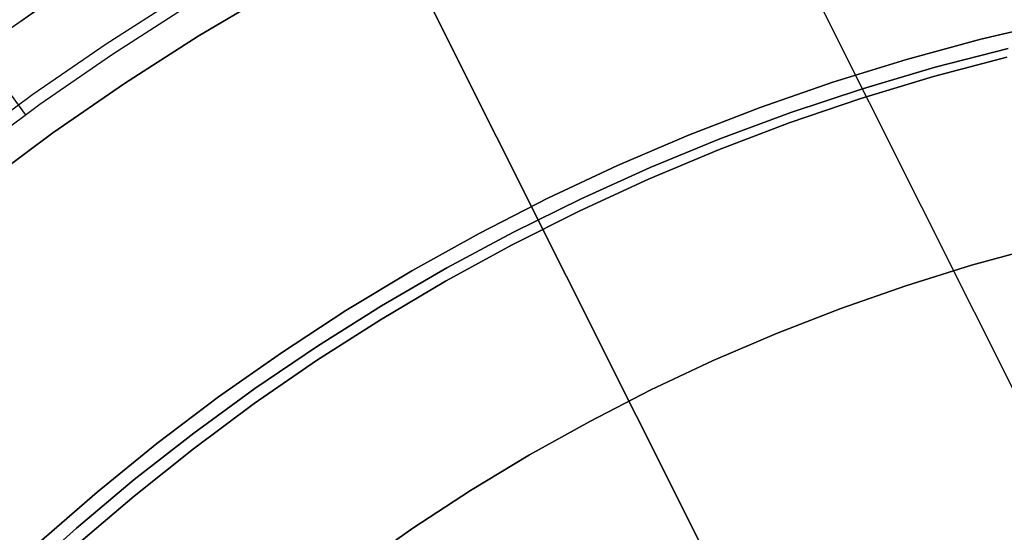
# Model space of a CAD drawing. Header units: millimetres. Extents: x 10871 to 12032, y -2698 to -1680.
# Tile 120 of 183: x 11417 to 11440, y -2010 to -1998. Entities that reach past the tile are written whole.
import ezdxf

# ---------------------------------------------------------------- set-up
doc = ezdxf.new("R2010")
doc.units = ezdxf.units.MM
for name, color, linetype in [('1', 7, 'Continuous'), ('color', 7, 'Continuous'), ('luz', 7, 'Continuous')]:
    doc.layers.add(name, color=color, linetype=linetype)

msp = doc.modelspace()

# ---------------------------------------------------------------- linework, layer by layer
at = {"layer": '1', "color": 7, "true_color": 0xffffff}
for p, q in [((11417.576, -2000.538, 208.385), (11406.997, -1985.977, 71.704)), ((11421.469, -1998.771, 206.567), (11423.162, -1997.767, 206.567)), ((11423.162, -1997.767, 208.385), (11421.469, -1998.771, 208.385)), ((11423.162, -1997.767, 206.567), (11421.469, -1998.771, 206.567)), ((11421.469, -1998.771, 208.385), (11423.162, -1997.767, 208.385)), ((11421.469, -1998.771, 207.476), (11423.162, -1997.767, 207.476)), ((11421.082, -1997.866, 208.403), (11419.394, -1998.947, 208.403)), ((11416.328, -1999.228, 70.904), (11418.02, -1998.039, 70.904)), ((11416.328, -1999.228, 70.904), (11418.02, -1998.039, 70.904)), ((11419.542, -1999.17, 208.385), (11421.223, -1998.094, 208.385)), ((11419.542, -1999.17, 208.385), (11421.223, -1998.094, 208.385)), ((11440.818, -1998.439, 70.904), (11439.126, -1998.835, 70.904)), ((11440.818, -1998.439, 70.904), (11439.126, -1998.835, 70.904)), ((11439.126, -1998.835, 76.403), (11440.818, -1998.439, 76.403)), ((11439.126, -1998.835, 73.653), (11440.818, -1998.439, 73.653)), ((11440.818, -1998.439, 76.403), (11439.126, -1998.835, 76.403)), ((11440.818, -1998.439, 34.804), (11439.126, -1998.835, 34.804)), ((11440.818, -1998.439, 34.804), (11439.126, -1998.835, 34.804)), ((11439.126, -1998.835, 42.804), (11440.818, -1998.439, 42.804)), ((11439.126, -1998.835, 38.804), (11440.818, -1998.439, 38.804)), ((11440.818, -1998.439, 42.804), (11439.126, -1998.835, 42.804)), ((11419.812, -1999.832, 206.567), (11421.469, -1998.771, 206.567)), ((11421.469, -1998.771, 208.385), (11419.812, -1999.832, 208.385)), ((11421.469, -1998.771, 206.567), (11419.812, -1999.832, 206.567)), ((11419.812, -1999.832, 208.385), (11421.469, -1998.771, 208.385)), ((11419.812, -1999.832, 207.476), (11421.469, -1998.771, 207.476)), ((11439.126, -1998.835, 70.904), (11437.449, -1999.291, 70.904)), ((11439.126, -1998.835, 70.904), (11437.449, -1999.291, 70.904)), ((11437.449, -1999.291, 76.403), (11439.126, -1998.835, 76.403)), ((11437.449, -1999.291, 73.653), (11439.126, -1998.835, 73.653)), ((11439.126, -1998.835, 76.403), (11437.449, -1999.291, 76.403)), ((11439.126, -1998.835, 34.804), (11437.449, -1999.291, 34.804)), ((11439.126, -1998.835, 34.804), (11437.449, -1999.291, 34.804)), ((11437.449, -1999.291, 42.804), (11439.126, -1998.835, 42.804)), ((11437.449, -1999.291, 38.804), (11439.126, -1998.835, 38.804)), ((11439.126, -1998.835, 42.804), (11437.449, -1999.291, 42.804)), ((11419.394, -1998.947, 208.403), (11417.744, -2000.086, 208.403)), ((11439.742, -1999.043, 206.567), (11438.091, -1999.47, 206.567)), ((11438.091, -1999.47, 208.385), (11439.742, -1999.043, 208.385)), ((11439.742, -1999.043, 206.567), (11438.091, -1999.47, 206.567)), ((11438.091, -1999.47, 208.385), (11439.742, -1999.043, 208.385)), ((11439.742, -1999.043, 207.476), (11438.091, -1999.47, 207.476)), ((11417.9, -2000.304, 208.385), (11419.542, -1999.17, 208.385)), ((11417.9, -2000.304, 208.385), (11419.542, -1999.17, 208.385)), ((11437.449, -1999.291, 70.904), (11435.789, -1999.804, 70.904)), ((11437.449, -1999.291, 70.904), (11435.789, -1999.804, 70.904)), ((11435.789, -1999.804, 76.403), (11437.449, -1999.291, 76.403)), ((11435.789, -1999.804, 73.653), (11437.449, -1999.291, 73.653)), ((11437.449, -1999.291, 76.403), (11435.789, -1999.804, 76.403)), ((11437.449, -1999.291, 34.804), (11435.789, -1999.804, 34.804)), ((11437.449, -1999.291, 34.804), (11435.789, -1999.804, 34.804)), ((11435.789, -1999.804, 42.804), (11437.449, -1999.291, 42.804)), ((11435.789, -1999.804, 38.804), (11437.449, -1999.291, 38.804)), ((11437.449, -1999.291, 42.804), (11435.789, -1999.804, 42.804)), ((11438.057, -1999.681, 53.153), (11439.708, -1999.243, 53.153)), ((11438.057, -1999.681, 69.704), (11439.708, -1999.243, 69.704)), ((11439.708, -1999.243, 53.153), (11438.057, -1999.681, 53.153)), ((11439.708, -1999.243, 61.429), (11438.057, -1999.681, 61.429)), ((11438.057, -1999.681, 69.704), (11439.708, -1999.243, 69.704)), ((11438.091, -1999.47, 206.567), (11436.456, -1999.953, 206.567)), ((11436.456, -1999.953, 208.385), (11438.091, -1999.47, 208.385)), ((11438.091, -1999.47, 206.567), (11436.456, -1999.953, 206.567)), ((11436.456, -1999.953, 208.385), (11438.091, -1999.47, 208.385)), ((11438.091, -1999.47, 207.476), (11436.456, -1999.953, 207.476)), ((11436.421, -2000.175, 53.153), (11438.057, -1999.681, 53.153)), ((11436.421, -2000.175, 69.704), (11438.057, -1999.681, 69.704)), ((11438.057, -1999.681, 53.153), (11436.421, -2000.175, 53.153)), ((11438.057, -1999.681, 61.429), (11436.421, -2000.175, 61.429)), ((11436.421, -2000.175, 69.704), (11438.057, -1999.681, 69.704)), ((11418.192, -2000.951, 206.567), (11419.812, -1999.832, 206.567)), ((11419.812, -1999.832, 208.385), (11418.192, -2000.951, 208.385)), ((11419.812, -1999.832, 206.567), (11418.192, -2000.951, 206.567)), ((11418.192, -2000.951, 208.385), (11419.812, -1999.832, 208.385)), ((11418.192, -2000.951, 207.476), (11419.812, -1999.832, 207.476)), ((11435.789, -1999.804, 70.904), (11434.148, -2000.375, 70.904)), ((11435.789, -1999.804, 70.904), (11434.148, -2000.375, 70.904)), ((11434.148, -2000.375, 76.403), (11435.789, -1999.804, 76.403)), ((11434.148, -2000.375, 73.653), (11435.789, -1999.804, 73.653)), ((11435.789, -1999.804, 76.403), (11434.148, -2000.375, 76.403)), ((11435.789, -1999.804, 34.804), (11434.148, -2000.375, 34.804)), ((11435.789, -1999.804, 34.804), (11434.148, -2000.375, 34.804)), ((11434.148, -2000.375, 42.804), (11435.789, -1999.804, 42.804)), ((11434.148, -2000.375, 38.804), (11435.789, -1999.804, 38.804)), ((11435.789, -1999.804, 42.804), (11434.148, -2000.375, 42.804)), ((11436.456, -1999.953, 206.567), (11434.839, -2000.492, 206.567)), ((11434.839, -2000.492, 208.385), (11436.456, -1999.953, 208.385)), ((11436.456, -1999.953, 206.567), (11434.839, -2000.492, 206.567)), ((11434.839, -2000.492, 208.385), (11436.456, -1999.953, 208.385)), ((11436.456, -1999.953, 207.476), (11434.839, -2000.492, 207.476)), ((11417.744, -2000.086, 208.403), (11416.134, -2001.281, 208.403)), ((11434.803, -2000.725, 53.153), (11436.421, -2000.175, 53.153)), ((11434.803, -2000.725, 69.704), (11436.421, -2000.175, 69.704)), ((11436.421, -2000.175, 53.153), (11434.803, -2000.725, 53.153)), ((11436.421, -2000.175, 61.429), (11434.803, -2000.725, 61.429)), ((11434.803, -2000.725, 69.704), (11436.421, -2000.175, 69.704)), ((11416.298, -2001.494, 208.385), (11417.9, -2000.304, 208.385)), ((11416.298, -2001.494, 208.385), (11417.9, -2000.304, 208.385)), ((11434.148, -2000.375, 70.904), (11432.528, -2001.002, 70.904)), ((11434.148, -2000.375, 70.904), (11432.528, -2001.002, 70.904)), ((11432.528, -2001.002, 76.403), (11434.148, -2000.375, 76.403)), ((11432.528, -2001.002, 73.653), (11434.148, -2000.375, 73.653)), ((11434.148, -2000.375, 76.403), (11432.528, -2001.002, 76.403)), ((11434.148, -2000.375, 34.804), (11432.528, -2001.002, 34.804)), ((11434.148, -2000.375, 34.804), (11432.528, -2001.002, 34.804)), ((11432.528, -2001.002, 42.804), (11434.148, -2000.375, 42.804)), ((11432.528, -2001.002, 38.804), (11434.148, -2000.375, 38.804)), ((11434.148, -2000.375, 42.804), (11432.528, -2001.002, 42.804)), ((11434.839, -2000.492, 206.567), (11433.241, -2001.086, 206.567)), ((11433.241, -2001.086, 208.385), (11434.839, -2000.492, 208.385)), ((11434.839, -2000.492, 206.567), (11433.241, -2001.086, 206.567)), ((11433.241, -2001.086, 208.385), (11434.839, -2000.492, 208.385)), ((11434.839, -2000.492, 207.476), (11433.241, -2001.086, 207.476)), ((11433.205, -2001.331, 53.153), (11434.803, -2000.725, 53.153)), ((11433.205, -2001.331, 69.704), (11434.803, -2000.725, 69.704)), ((11434.803, -2000.725, 53.153), (11433.205, -2001.331, 53.153)), ((11434.803, -2000.725, 61.429), (11433.205, -2001.331, 61.429)), ((11433.205, -2001.331, 69.704), (11434.803, -2000.725, 69.704)), ((11416.612, -2002.124, 206.567), (11418.192, -2000.951, 206.567)), ((11418.192, -2000.951, 208.385), (11416.612, -2002.124, 208.385)), ((11418.192, -2000.951, 206.567), (11416.612, -2002.124, 206.567)), ((11416.612, -2002.124, 208.385), (11418.192, -2000.951, 208.385)), ((11416.612, -2002.124, 207.476), (11418.192, -2000.951, 207.476)), ((11432.528, -2001.002, 70.904), (11430.93, -2001.685, 70.904)), ((11432.528, -2001.002, 70.904), (11430.93, -2001.685, 70.904)), ((11430.93, -2001.685, 76.403), (11432.528, -2001.002, 76.403)), ((11430.93, -2001.685, 73.653), (11432.528, -2001.002, 73.653)), ((11432.528, -2001.002, 76.403), (11430.93, -2001.685, 76.403)), ((11432.528, -2001.002, 34.804), (11430.93, -2001.685, 34.804)), ((11432.528, -2001.002, 34.804), (11430.93, -2001.685, 34.804)), ((11430.93, -2001.685, 42.804), (11432.528, -2001.002, 42.804)), ((11430.93, -2001.685, 38.804), (11432.528, -2001.002, 38.804)), ((11432.528, -2001.002, 42.804), (11430.93, -2001.685, 42.804)), ((11433.241, -2001.086, 206.567), (11431.664, -2001.734, 206.567)), ((11431.664, -2001.734, 208.385), (11433.241, -2001.086, 208.385)), ((11433.241, -2001.086, 206.567), (11431.664, -2001.734, 206.567)), ((11431.664, -2001.734, 208.385), (11433.241, -2001.086, 208.385)), ((11433.241, -2001.086, 207.476), (11431.664, -2001.734, 207.476)), ((11431.629, -2001.992, 53.153), (11433.205, -2001.331, 53.153)), ((11431.629, -2001.992, 69.704), (11433.205, -2001.331, 69.704)), ((11433.205, -2001.331, 53.153), (11431.629, -2001.992, 53.153)), ((11433.205, -2001.331, 61.429), (11431.629, -2001.992, 61.429)), ((11431.629, -2001.992, 69.704), (11433.205, -2001.331, 69.704)), ((11430.93, -2001.685, 70.904), (11429.357, -2002.423, 70.904)), ((11430.93, -2001.685, 70.904), (11429.357, -2002.423, 70.904)), ((11429.357, -2002.423, 76.403), (11430.93, -2001.685, 76.403)), ((11429.357, -2002.423, 73.653), (11430.93, -2001.685, 73.653)), ((11430.93, -2001.685, 76.403), (11429.357, -2002.423, 76.403)), ((11430.93, -2001.685, 34.804), (11429.357, -2002.423, 34.804)), ((11430.93, -2001.685, 34.804), (11429.357, -2002.423, 34.804)), ((11429.357, -2002.423, 42.804), (11430.93, -2001.685, 42.804)), ((11429.357, -2002.423, 38.804), (11430.93, -2001.685, 38.804)), ((11430.93, -2001.685, 42.804), (11429.357, -2002.423, 42.804)), ((11431.664, -2001.734, 206.567), (11430.11, -2002.436, 206.567)), ((11430.11, -2002.436, 208.385), (11431.664, -2001.734, 208.385)), ((11431.664, -2001.734, 206.567), (11430.11, -2002.436, 206.567)), ((11430.11, -2002.436, 208.385), (11431.664, -2001.734, 208.385)), ((11431.664, -2001.734, 207.476), (11430.11, -2002.436, 207.476)), ((11430.077, -2002.707, 53.153), (11431.629, -2001.992, 53.153)), ((11430.077, -2002.707, 69.704), (11431.629, -2001.992, 69.704)), ((11431.629, -2001.992, 53.153), (11430.077, -2002.707, 53.153)), ((11431.629, -2001.992, 61.429), (11430.077, -2002.707, 61.429)), ((11430.077, -2002.707, 69.704), (11431.629, -2001.992, 69.704)), ((11429.357, -2002.423, 70.904), (11427.811, -2003.216, 70.904)), ((11429.357, -2002.423, 70.904), (11427.811, -2003.216, 70.904)), ((11427.811, -2003.216, 76.403), (11429.357, -2002.423, 76.403)), ((11427.811, -2003.216, 73.653), (11429.357, -2002.423, 73.653)), ((11429.357, -2002.423, 76.403), (11427.811, -2003.216, 76.403)), ((11429.357, -2002.423, 34.804), (11427.811, -2003.216, 34.804)), ((11429.357, -2002.423, 34.804), (11427.811, -2003.216, 34.804)), ((11427.811, -2003.216, 42.804), (11429.357, -2002.423, 42.804)), ((11427.811, -2003.216, 38.804), (11429.357, -2002.423, 38.804)), ((11429.357, -2002.423, 42.804), (11427.811, -2003.216, 42.804)), ((11430.11, -2002.436, 206.567), (11428.581, -2003.19, 206.567)), ((11428.581, -2003.19, 208.385), (11430.11, -2002.436, 208.385)), ((11430.11, -2002.436, 206.567), (11428.581, -2003.19, 206.567)), ((11428.581, -2003.19, 208.385), (11430.11, -2002.436, 208.385)), ((11430.11, -2002.436, 207.476), (11428.581, -2003.19, 207.476)), ((11428.551, -2003.475, 53.153), (11430.077, -2002.707, 53.153)), ((11428.551, -2003.475, 69.704), (11430.077, -2002.707, 69.704)), ((11430.077, -2002.707, 53.153), (11428.551, -2003.475, 53.153)), ((11430.077, -2002.707, 61.429), (11428.551, -2003.475, 61.429)), ((11428.551, -2003.475, 69.704), (11430.077, -2002.707, 69.704)), ((11427.811, -2003.216, 70.904), (11426.293, -2004.062, 70.904)), ((11427.811, -2003.216, 70.904), (11426.293, -2004.062, 70.904)), ((11426.293, -2004.062, 76.403), (11427.811, -2003.216, 76.403)), ((11426.293, -2004.062, 73.653), (11427.811, -2003.216, 73.653)), ((11427.811, -2003.216, 76.403), (11426.293, -2004.062, 76.403)), ((11427.811, -2003.216, 34.804), (11426.293, -2004.062, 34.804)), ((11427.811, -2003.216, 34.804), (11426.293, -2004.062, 34.804)), ((11426.293, -2004.062, 42.804), (11427.811, -2003.216, 42.804)), ((11426.293, -2004.062, 38.804), (11427.811, -2003.216, 38.804)), ((11427.811, -2003.216, 42.804), (11426.293, -2004.062, 42.804)), ((11428.581, -2003.19, 206.567), (11427.079, -2003.997, 206.567)), ((11427.079, -2003.997, 208.385), (11428.581, -2003.19, 208.385)), ((11428.581, -2003.19, 206.567), (11427.079, -2003.997, 206.567)), ((11427.079, -2003.997, 208.385), (11428.581, -2003.19, 208.385)), ((11428.581, -2003.19, 207.476), (11427.079, -2003.997, 207.476)), ((11427.052, -2004.295, 53.153), (11428.551, -2003.475, 53.153)), ((11427.052, -2004.295, 69.704), (11428.551, -2003.475, 69.704)), ((11428.551, -2003.475, 53.153), (11427.052, -2004.295, 53.153)), ((11428.551, -2003.475, 61.429), (11427.052, -2004.295, 61.429)), ((11427.052, -2004.295, 69.704), (11428.551, -2003.475, 69.704)), ((11426.583, -2003.895, 76.403), (11426.583, -2003.895, 70.904)), ((11426.583, -2003.895, 42.804), (11426.583, -2003.895, 34.804)), ((11426.293, -2004.062, 70.904), (11424.805, -2004.96, 70.904)), ((11426.293, -2004.062, 70.904), (11424.805, -2004.96, 70.904)), ((11424.805, -2004.96, 76.403), (11426.293, -2004.062, 76.403)), ((11424.805, -2004.96, 73.653), (11426.293, -2004.062, 73.653)), ((11426.293, -2004.062, 76.403), (11424.805, -2004.96, 76.403)), ((11426.293, -2004.062, 34.804), (11424.805, -2004.96, 34.804)), ((11426.293, -2004.062, 34.804), (11424.805, -2004.96, 34.804)), ((11424.805, -2004.96, 42.804), (11426.293, -2004.062, 42.804)), ((11424.805, -2004.96, 38.804), (11426.293, -2004.062, 38.804)), ((11426.293, -2004.062, 42.804), (11424.805, -2004.96, 42.804)), ((11427.079, -2003.997, 206.567), (11425.606, -2004.854, 206.567)), ((11425.606, -2004.854, 208.385), (11427.079, -2003.997, 208.385)), ((11427.079, -2003.997, 206.567), (11425.606, -2004.854, 206.567)), ((11425.606, -2004.854, 208.385), (11427.079, -2003.997, 208.385)), ((11427.079, -2003.997, 207.476), (11425.606, -2004.854, 207.476)), ((11425.582, -2005.166, 53.153), (11427.052, -2004.295, 53.153)), ((11425.582, -2005.166, 69.704), (11427.052, -2004.295, 69.704)), ((11427.052, -2004.295, 53.153), (11425.582, -2005.166, 53.153)), ((11427.052, -2004.295, 61.429), (11425.582, -2005.166, 61.429)), ((11425.582, -2005.166, 69.704), (11427.052, -2004.295, 69.704)), ((11425.606, -2004.854, 206.567), (11424.162, -2005.762, 206.567)), ((11424.162, -2005.762, 208.385), (11425.606, -2004.854, 208.385)), ((11425.606, -2004.854, 206.567), (11424.162, -2005.762, 206.567)), ((11424.162, -2005.762, 208.385), (11425.606, -2004.854, 208.385)), ((11425.606, -2004.854, 207.476), (11424.162, -2005.762, 207.476)), ((11424.805, -2004.96, 70.904), (11423.35, -2005.909, 70.904)), ((11424.805, -2004.96, 70.904), (11423.35, -2005.909, 70.904)), ((11423.35, -2005.909, 76.403), (11424.805, -2004.96, 76.403)), ((11423.35, -2005.909, 73.653), (11424.805, -2004.96, 73.653)), ((11424.805, -2004.96, 76.403), (11423.35, -2005.909, 76.403)), ((11424.805, -2004.96, 34.804), (11423.35, -2005.909, 34.804)), ((11424.805, -2004.96, 34.804), (11423.35, -2005.909, 34.804)), ((11423.35, -2005.909, 42.804), (11424.805, -2004.96, 42.804)), ((11423.35, -2005.909, 38.804), (11424.805, -2004.96, 38.804)), ((11424.805, -2004.96, 42.804), (11423.35, -2005.909, 42.804)), ((11424.143, -2006.088, 53.153), (11425.582, -2005.166, 53.153)), ((11424.143, -2006.088, 69.704), (11425.582, -2005.166, 69.704)), ((11425.582, -2005.166, 53.153), (11424.143, -2006.088, 53.153)), ((11425.582, -2005.166, 61.429), (11424.143, -2006.088, 61.429)), ((11424.143, -2006.088, 69.704), (11425.582, -2005.166, 69.704)), ((11424.162, -2005.762, 206.567), (11422.751, -2006.718, 206.567)), ((11422.751, -2006.718, 208.385), (11424.162, -2005.762, 208.385)), ((11424.162, -2005.762, 206.567), (11422.751, -2006.718, 206.567)), ((11422.751, -2006.718, 208.385), (11424.162, -2005.762, 208.385)), ((11424.162, -2005.762, 207.476), (11422.751, -2006.718, 207.476)), ((11423.35, -2005.909, 70.904), (11421.928, -2006.908, 70.904)), ((11423.35, -2005.909, 70.904), (11421.928, -2006.908, 70.904)), ((11421.928, -2006.908, 76.403), (11423.35, -2005.909, 76.403)), ((11421.928, -2006.908, 73.653), (11423.35, -2005.909, 73.653)), ((11423.35, -2005.909, 76.403), (11421.928, -2006.908, 76.403)), ((11423.35, -2005.909, 34.804), (11421.928, -2006.908, 34.804)), ((11423.35, -2005.909, 34.804), (11421.928, -2006.908, 34.804)), ((11421.928, -2006.908, 42.804), (11423.35, -2005.909, 42.804)), ((11421.928, -2006.908, 38.804), (11423.35, -2005.909, 38.804)), ((11423.35, -2005.909, 42.804), (11421.928, -2006.908, 42.804)), ((11422.736, -2007.058, 53.153), (11424.143, -2006.088, 53.153)), ((11422.736, -2007.058, 69.704), (11424.143, -2006.088, 69.704)), ((11424.143, -2006.088, 53.153), (11422.736, -2007.058, 53.153)), ((11424.143, -2006.088, 61.429), (11422.736, -2007.058, 61.429)), ((11422.736, -2007.058, 69.704), (11424.143, -2006.088, 69.704)), ((11422.751, -2006.718, 206.567), (11421.373, -2007.722, 206.567)), ((11421.373, -2007.722, 208.385), (11422.751, -2006.718, 208.385)), ((11422.751, -2006.718, 206.567), (11421.373, -2007.722, 206.567)), ((11421.373, -2007.722, 208.385), (11422.751, -2006.718, 208.385)), ((11422.751, -2006.718, 207.476), (11421.373, -2007.722, 207.476)), ((11421.928, -2006.908, 70.904), (11420.542, -2007.956, 70.904)), ((11421.928, -2006.908, 70.904), (11420.542, -2007.956, 70.904)), ((11420.542, -2007.956, 76.403), (11421.928, -2006.908, 76.403)), ((11420.542, -2007.956, 73.653), (11421.928, -2006.908, 73.653)), ((11421.928, -2006.908, 76.403), (11420.542, -2007.956, 76.403)), ((11421.928, -2006.908, 34.804), (11420.542, -2007.956, 34.804)), ((11421.928, -2006.908, 34.804), (11420.542, -2007.956, 34.804)), ((11420.542, -2007.956, 42.804), (11421.928, -2006.908, 42.804)), ((11420.542, -2007.956, 38.804), (11421.928, -2006.908, 38.804)), ((11421.928, -2006.908, 42.804), (11420.542, -2007.956, 42.804)), ((11421.364, -2008.077, 53.153), (11422.736, -2007.058, 53.153)), ((11421.364, -2008.077, 69.704), (11422.736, -2007.058, 69.704)), ((11422.736, -2007.058, 53.153), (11421.364, -2008.077, 53.153)), ((11422.736, -2007.058, 61.429), (11421.364, -2008.077, 61.429)), ((11421.364, -2008.077, 69.704), (11422.736, -2007.058, 69.704)), ((11421.373, -2007.722, 206.567), (11420.03, -2008.772, 206.567)), ((11420.03, -2008.772, 208.385), (11421.373, -2007.722, 208.385)), ((11421.373, -2007.722, 206.567), (11420.03, -2008.772, 206.567)), ((11420.03, -2008.772, 208.385), (11421.373, -2007.722, 208.385)), ((11421.373, -2007.722, 207.476), (11420.03, -2008.772, 207.476)), ((11420.542, -2007.956, 70.904), (11419.193, -2009.052, 70.904)), ((11420.542, -2007.956, 70.904), (11419.193, -2009.052, 70.904)), ((11419.193, -2009.052, 76.403), (11420.542, -2007.956, 76.403)), ((11419.193, -2009.052, 73.653), (11420.542, -2007.956, 73.653)), ((11420.542, -2007.956, 76.403), (11419.193, -2009.052, 76.403)), ((11420.542, -2007.956, 34.804), (11419.193, -2009.052, 34.804)), ((11420.542, -2007.956, 34.804), (11419.193, -2009.052, 34.804)), ((11419.193, -2009.052, 42.804), (11420.542, -2007.956, 42.804)), ((11419.193, -2009.052, 38.804), (11420.542, -2007.956, 38.804)), ((11420.542, -2007.956, 42.804), (11419.193, -2009.052, 42.804)), ((11420.028, -2009.143, 53.153), (11421.364, -2008.077, 53.153)), ((11420.028, -2009.143, 69.704), (11421.364, -2008.077, 69.704)), ((11421.364, -2008.077, 53.153), (11420.028, -2009.143, 53.153)), ((11421.364, -2008.077, 61.429), (11420.028, -2009.143, 61.429)), ((11420.028, -2009.143, 69.704), (11421.364, -2008.077, 69.704)), ((11420.03, -2008.772, 206.567), (11418.724, -2009.868, 206.567)), ((11418.724, -2009.868, 208.385), (11420.03, -2008.772, 208.385)), ((11420.03, -2008.772, 206.567), (11418.724, -2009.868, 206.567)), ((11418.724, -2009.868, 208.385), (11420.03, -2008.772, 208.385)), ((11420.03, -2008.772, 207.476), (11418.724, -2009.868, 207.476)), ((11419.193, -2009.052, 70.904), (11417.883, -2010.194, 70.904)), ((11419.193, -2009.052, 70.904), (11417.883, -2010.194, 70.904)), ((11417.883, -2010.194, 76.403), (11419.193, -2009.052, 76.403)), ((11417.883, -2010.194, 73.653), (11419.193, -2009.052, 73.653)), ((11419.193, -2009.052, 76.403), (11417.883, -2010.194, 76.403)), ((11419.193, -2009.052, 34.804), (11417.883, -2010.194, 34.804)), ((11419.193, -2009.052, 34.804), (11417.883, -2010.194, 34.804)), ((11417.883, -2010.194, 42.804), (11419.193, -2009.052, 42.804)), ((11417.883, -2010.194, 38.804), (11419.193, -2009.052, 38.804)), ((11419.193, -2009.052, 42.804), (11417.883, -2010.194, 42.804)), ((11418.73, -2010.253, 53.153), (11420.028, -2009.143, 53.153)), ((11418.73, -2010.253, 69.704), (11420.028, -2009.143, 69.704)), ((11420.028, -2009.143, 53.153), (11418.73, -2010.253, 53.153)), ((11420.028, -2009.143, 61.429), (11418.73, -2010.253, 61.429)), ((11418.73, -2010.253, 69.704), (11420.028, -2009.143, 69.704)), ((11418.724, -2009.868, 206.567), (11417.457, -2011.008, 206.567)), ((11417.457, -2011.008, 208.385), (11418.724, -2009.868, 208.385)), ((11418.724, -2009.868, 206.567), (11417.457, -2011.008, 206.567)), ((11417.457, -2011.008, 208.385), (11418.724, -2009.868, 208.385)), ((11418.724, -2009.868, 207.476), (11417.457, -2011.008, 207.476))]:
    msp.add_line(p, q, dxfattribs=at)
at = {"layer": '1', "color": 7, "true_color": 0xf4f4f4}
for p, q in [((11438.916, -2003.937, 206.567), (11440.414, -2003.527, 206.567)), ((11440.414, -2003.527, 208.385), (11438.916, -2003.937, 208.385)), ((11440.414, -2003.527, 206.567), (11438.916, -2003.937, 206.567)), ((11438.916, -2003.937, 208.385), (11440.414, -2003.527, 208.385)), ((11438.916, -2003.937, 207.476), (11440.414, -2003.527, 207.476)), ((11437.432, -2004.399, 206.567), (11438.916, -2003.937, 206.567)), ((11438.916, -2003.937, 208.385), (11437.432, -2004.399, 208.385)), ((11438.916, -2003.937, 206.567), (11437.432, -2004.399, 206.567)), ((11437.432, -2004.399, 208.385), (11438.916, -2003.937, 208.385)), ((11437.432, -2004.399, 207.476), (11438.916, -2003.937, 207.476)), ((11435.966, -2004.911, 206.567), (11437.432, -2004.399, 206.567)), ((11437.432, -2004.399, 208.385), (11435.966, -2004.911, 208.385)), ((11437.432, -2004.399, 206.567), (11435.966, -2004.911, 206.567)), ((11435.966, -2004.911, 208.385), (11437.432, -2004.399, 208.385)), ((11435.966, -2004.911, 207.476), (11437.432, -2004.399, 207.476)), ((11434.518, -2005.474, 206.567), (11435.966, -2004.911, 206.567)), ((11435.966, -2004.911, 208.385), (11434.518, -2005.474, 208.385)), ((11435.966, -2004.911, 206.567), (11434.518, -2005.474, 206.567)), ((11434.518, -2005.474, 208.385), (11435.966, -2004.911, 208.385)), ((11434.518, -2005.474, 207.476), (11435.966, -2004.911, 207.476)), ((11433.091, -2006.087, 206.567), (11434.518, -2005.474, 206.567)), ((11434.518, -2005.474, 208.385), (11433.091, -2006.087, 208.385)), ((11434.518, -2005.474, 206.567), (11433.091, -2006.087, 206.567)), ((11433.091, -2006.087, 208.385), (11434.518, -2005.474, 208.385)), ((11433.091, -2006.087, 207.476), (11434.518, -2005.474, 207.476)), ((11431.685, -2006.749, 206.567), (11433.091, -2006.087, 206.567)), ((11433.091, -2006.087, 208.385), (11431.685, -2006.749, 208.385)), ((11433.091, -2006.087, 206.567), (11431.685, -2006.749, 206.567)), ((11431.685, -2006.749, 208.385), (11433.091, -2006.087, 208.385)), ((11431.685, -2006.749, 207.476), (11433.091, -2006.087, 207.476)), ((11430.303, -2007.458, 206.567), (11431.685, -2006.749, 206.567)), ((11431.685, -2006.749, 208.385), (11430.303, -2007.458, 208.385)), ((11431.685, -2006.749, 206.567), (11430.303, -2007.458, 206.567)), ((11430.303, -2007.458, 208.385), (11431.685, -2006.749, 208.385)), ((11430.303, -2007.458, 207.476), (11431.685, -2006.749, 207.476)), ((11428.947, -2008.215, 206.567), (11430.303, -2007.458, 206.567)), ((11430.303, -2007.458, 208.385), (11428.947, -2008.215, 208.385)), ((11430.303, -2007.458, 206.567), (11428.947, -2008.215, 206.567)), ((11428.947, -2008.215, 208.385), (11430.303, -2007.458, 208.385)), ((11428.947, -2008.215, 207.476), (11430.303, -2007.458, 207.476)), ((11427.617, -2009.019, 206.567), (11428.947, -2008.215, 206.567)), ((11428.947, -2008.215, 208.385), (11427.617, -2009.019, 208.385)), ((11428.947, -2008.215, 206.567), (11427.617, -2009.019, 206.567)), ((11427.617, -2009.019, 208.385), (11428.947, -2008.215, 208.385)), ((11427.617, -2009.019, 207.476), (11428.947, -2008.215, 207.476)), ((11426.316, -2009.867, 206.567), (11427.617, -2009.019, 206.567)), ((11427.617, -2009.019, 208.385), (11426.316, -2009.867, 208.385)), ((11427.617, -2009.019, 206.567), (11426.316, -2009.867, 206.567)), ((11426.316, -2009.867, 208.385), (11427.617, -2009.019, 208.385)), ((11426.316, -2009.867, 207.476), (11427.617, -2009.019, 207.476)), ((11425.045, -2010.76, 206.567), (11426.316, -2009.867, 206.567)), ((11426.316, -2009.867, 208.385), (11425.045, -2010.76, 208.385)), ((11426.316, -2009.867, 206.567), (11425.045, -2010.76, 206.567)), ((11425.045, -2010.76, 208.385), (11426.316, -2009.867, 208.385)), ((11425.045, -2010.76, 207.476), (11426.316, -2009.867, 207.476))]:
    msp.add_line(p, q, dxfattribs=at)
at = {"layer": 'color', "color": 254, "true_color": 0xcad1ee}
for p, q in [((11418.676, -1982.042, 21.604), (11435.702, -2016.014, 21.604)), ((11436.912, -2018.408, 19.504), (11424.733, -1994.107, 19.504)), ((11416.823, -1998.873, 19.504), (11418.516, -1997.708, 19.504)), ((11416.823, -1998.873, 17.504), (11418.516, -1997.708, 17.504)), ((11416.823, -1998.873, 18.504), (11418.516, -1997.708, 18.504))]:
    msp.add_line(p, q, dxfattribs=at)
at = {"layer": 'luz', "color": 254, "true_color": 0xcad1ee}
for p, q in [((11390.697, -1908.763, -39.746), (11526.17, -2178.772, -39.746)), ((11390.697, -1908.763, -41.246), (11526.17, -2178.772, -41.246))]:
    msp.add_line(p, q, dxfattribs=at)

doc.saveas('drawing.dxf')
